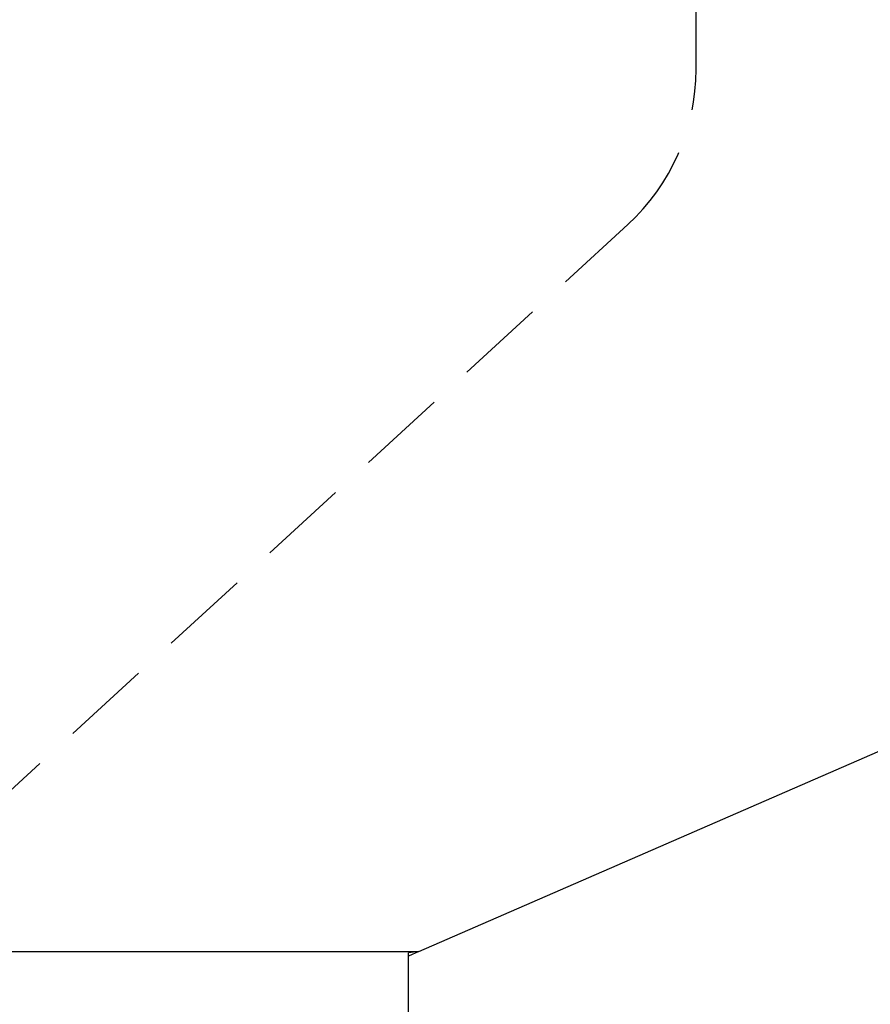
# Model space of a CAD drawing. Extents: x 63 to 798, y 53 to 570.
# Tile 19 of 28: x 302 to 326, y 437 to 465. Entities that reach past the tile are written whole.
import ezdxf

# ---------------------------------------------------------------- set-up
doc = ezdxf.new("R2010")
doc.units = 0
doc.header["$LTSCALE"] = 2
doc.linetypes.add('HIDDEN', pattern=[1.905, 1.27, -0.635])
doc.layers.get('0').update_dxf_attribs({"linetype": 'CONTINUOUS'})
doc.layers.add('FORMATO', color=179, linetype='CONTINUOUS')
doc.styles.add('SLDTEXTSTYLE0', font='TXT', dxfattribs={"width": 0.75})
doc.dimstyles.new('SLDDIMSTYLE1', dxfattribs={"dimtxt": 7, "dimasz": 6.604, "dimexe": 0, "dimexo": 0.0625, "dimgap": 1.75, "dimtad": 1, "dimdec": 0, "dimrnd": 1e-09, "dimzin": 12, "dimtxsty": 'SLDTEXTSTYLE0', "dimsah": 1, "dimcen": 0.09, "dimazin": 3, "dimtfac": 1, "dimtdec": 0, "dimtofl": 0, "dimtmove": 0, "dimatfit": 3, "dimtolj": 1, "dimtzin": 12})

# ---------------------------------------------------------------- blocks, each defined once
blk = doc.blocks.new('_D_1')
at = {"layer": 'FORMATO'}
for p, q in [((499.859, 551.381), (552.877, 551.381)), ((550.877, 432.424), (550.877, 551.381)), ((314.753, 432.424), (552.877, 432.424))]:
    blk.add_line(p, q, dxfattribs=at)
for points in [[(550.877, 551.381), (549.861, 544.777), (551.893, 544.777)], [(550.877, 432.424), (551.893, 439.028), (549.861, 439.028)]]:
    blk.add_solid(points, dxfattribs=at)
at = {"layer": 'FORMATO', "insert": (541.853, 485.835), "char_height": 7, "attachment_point": 1, "rotation": 90, "style": 'SLDTEXTSTYLE0'}
blk.add_mtext('119', dxfattribs=at)
blk = doc.blocks.new('_D_2')
at = {"layer": 'FORMATO'}
for p, q in [((504.218, 501.804), (504.218, 398.424)), ((113.971, 465.949), (113.971, 398.424)), ((113.971, 400.424), (504.218, 400.424))]:
    blk.add_line(p, q, dxfattribs=at)
for points in [[(113.971, 400.424), (120.575, 399.408), (120.575, 401.44)], [(504.218, 400.424), (497.614, 401.44), (497.614, 399.408)]]:
    blk.add_solid(points, dxfattribs=at)
at = {"layer": 'FORMATO', "insert": (299.514, 409.447), "char_height": 7, "attachment_point": 1, "style": 'SLDTEXTSTYLE0'}
blk.add_mtext('390', dxfattribs=at)

msp = doc.modelspace()

# ---------------------------------------------------------------- linework, layer by layer
at = {"color": 7, "linetype": 'HIDDEN'}
for p, q in [((320.9526, 463.3147), (320.9526, 477.274)), ((294.7526, 436.674), (319.0054, 458.8903)), ((212.7526, 438.174), (313.0478, 438.174)), ((313.0478, 438.174), (312.7526, 438.1405)), ((312.7526, 438.0454), (312.7526, 438.1405))]:
    msp.add_line(p, q, dxfattribs=at)
at = {"color": 7, "linetype": 'CONTINUOUS'}
for p, q in [((313.0478, 438.174), (394.7022, 473.739)), ((212.7526, 438.174), (313.0478, 438.174)), ((313.0478, 438.174), (312.7526, 438.0454)), ((312.7526, 432.424), (312.7526, 438.0454))]:
    msp.add_line(p, q, dxfattribs=at)
at = {"color": 7, "linetype": 'HIDDEN'}
msp.add_arc((314.9526, 463.3147), 6, 312.49064, 0, dxfattribs=at)

# ---------------------------------------------------------------- dimensions: what is measured, and where the dimension line sits
at = {"layer": 'FORMATO'}
dim = msp.add_linear_dim(base=(550.8765, 551.3809), p1=(312.7526, 432.424), p2=(497.8587, 551.3809), angle=90, dimstyle='SLDDIMSTYLE1', dxfattribs=at)
dim.commit()
dim.dimension.update_dxf_attribs({"geometry": '_D_1', "text_midpoint": (550.8765, 493.5932), "dimtype": 160})
dim = msp.add_linear_dim(base=(504.218, 400.424), p1=(113.9712, 467.949), p2=(504.218, 503.8041), dimstyle='SLDDIMSTYLE1', dxfattribs=at)
dim.commit()
dim.dimension.update_dxf_attribs({"geometry": '_D_2', "text_midpoint": (307.2721, 400.424), "dimtype": 160})

doc.saveas('drawing.dxf')
